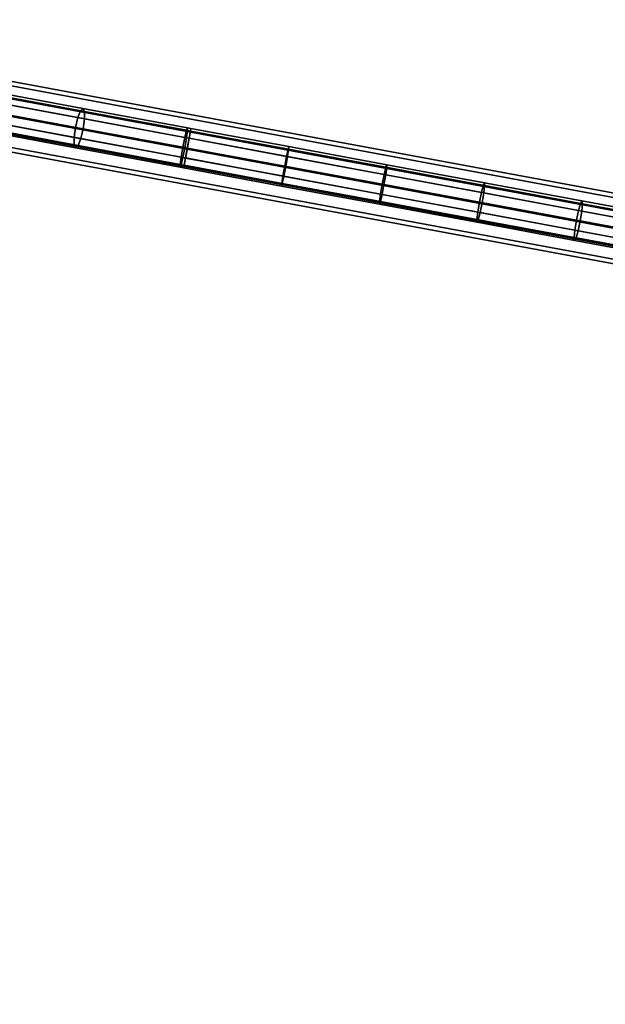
# Model space of a CAD drawing. Extents: x -43.1 to 43.1, y -41.3 to 41.3.
# Tile 140 of 256: x -38.5 to -34, y 0.3 to 7.9. Entities that reach past the tile are written whole.
import ezdxf

# ---------------------------------------------------------------- set-up
doc = ezdxf.new("R2010")
doc.units = 0
doc.layers.add('CABLE.1', color=18, linetype='CONTINUOUS')
doc.layers.add('METAL_BASE', color=254, linetype='CONTINUOUS')

msp = doc.modelspace()

# ---------------------------------------------------------------- linework, layer by layer
at = {"layer": 'CABLE.1'}
for points in [[(-38.0687, 7.1346, 22.6402), (-38.0473, 7.1884, 22.6962), (-38.8922, 7.345, 22.9528), (-38.923, 7.2929, 22.8997)], [(-38.0473, 7.1884, 22.6962), (-38.0283, 7.2061, 22.7726), (-38.8606, 7.3603, 23.0254), (-38.8922, 7.345, 22.9528)], [(-38.0283, 7.2061, 22.7726), (-38.017, 7.1828, 22.8491), (-38.8366, 7.3347, 23.098), (-38.8606, 7.3603, 23.0254)], [(-38.017, 7.1828, 22.8491), (-38.0163, 7.1249, 22.905), (-38.8266, 7.2751, 23.1512), (-38.8366, 7.3347, 23.098)], [(-38.0869, 7.059, 22.6197), (-38.0687, 7.1346, 22.6402), (-38.923, 7.2929, 22.8997), (-38.9446, 7.2179, 22.8802)], [(-38.0163, 7.1249, 22.905), (-38.0264, 7.0478, 22.9255), (-38.8333, 7.1973, 23.1706), (-38.8266, 7.2751, 23.1512)], [(-38.097, 6.9819, 22.6402), (-38.0869, 7.059, 22.6197), (-38.9446, 7.2179, 22.8802), (-38.9513, 7.1402, 22.8997)], [(-38.0264, 7.0478, 22.9255), (-38.0446, 6.9722, 22.905), (-38.8549, 7.1224, 23.1512), (-38.8333, 7.1973, 23.1706)], [(-37.2397, 6.981, 22.5493), (-37.2264, 7.0363, 22.6062), (-38.0473, 7.1884, 22.6962), (-38.0687, 7.1346, 22.6402)], [(-37.2264, 7.0363, 22.6062), (-37.2185, 7.056, 22.6838), (-38.0283, 7.2061, 22.7726), (-38.0473, 7.1884, 22.6962)], [(-37.2185, 7.056, 22.6838), (-37.2182, 7.0348, 22.7615), (-38.017, 7.1828, 22.8491), (-38.0283, 7.2061, 22.7726)], [(-37.2182, 7.0348, 22.7615), (-37.2255, 6.9783, 22.8183), (-38.0163, 7.1249, 22.905), (-38.017, 7.1828, 22.8491)], [(-38.0963, 6.9239, 22.6962), (-38.097, 6.9819, 22.6402), (-38.9513, 7.1402, 22.8997), (-38.9413, 7.0805, 22.9528)], [(-38.0446, 6.9722, 22.905), (-38.066, 6.9183, 22.8491), (-38.8856, 7.0702, 23.098), (-38.8549, 7.1224, 23.1512)], [(-37.255, 6.9048, 22.5285), (-37.2397, 6.981, 22.5493), (-38.0687, 7.1346, 22.6402), (-38.0869, 7.059, 22.6197)], [(-37.2255, 6.9783, 22.8183), (-37.2386, 6.9018, 22.8392), (-38.0264, 7.0478, 22.9255), (-38.0163, 7.1249, 22.905)], [(-38.0849, 6.9007, 22.7726), (-38.0963, 6.9239, 22.6962), (-38.9413, 7.0805, 22.9528), (-38.9172, 7.0549, 23.0254)], [(-38.066, 6.9183, 22.8491), (-38.0849, 6.9007, 22.7726), (-38.9172, 7.0549, 23.0254), (-38.8856, 7.0702, 23.098)], [(-37.268, 6.8282, 22.5493), (-37.255, 6.9048, 22.5285), (-38.0869, 7.059, 22.6197), (-38.097, 6.9819, 22.6402)], [(-37.2386, 6.9018, 22.8392), (-37.2538, 6.8256, 22.8183), (-38.0446, 6.9722, 22.905), (-38.0264, 7.0478, 22.9255)], [(-37.205, 6.9745, 22.5493), (-37.1949, 7.0305, 22.6062), (-37.2264, 7.0363, 22.6062), (-37.2397, 6.981, 22.5493)], [(-37.1949, 7.0305, 22.6062), (-37.1916, 7.051, 22.6838), (-37.2185, 7.056, 22.6838), (-37.2264, 7.0363, 22.6062)], [(-37.1958, 7.0306, 22.7615), (-37.2065, 6.9748, 22.8183), (-37.2255, 6.9783, 22.8183), (-37.2182, 7.0348, 22.7615)], [(-37.1916, 7.051, 22.6838), (-37.1958, 7.0306, 22.7615), (-37.2182, 7.0348, 22.7615), (-37.2185, 7.056, 22.6838)], [(-36.4383, 6.8902, 22.7705), (-36.4499, 6.8346, 22.8273), (-37.2065, 6.9748, 22.8183), (-37.1958, 7.0306, 22.7615)], [(-36.4437, 6.8334, 22.5584), (-36.4347, 6.8896, 22.6152), (-37.1949, 7.0305, 22.6062), (-37.205, 6.9745, 22.5493)], [(-36.4327, 6.9103, 22.6929), (-36.4383, 6.8902, 22.7705), (-37.1958, 7.0306, 22.7615), (-37.1916, 7.051, 22.6838)], [(-36.4347, 6.8896, 22.6152), (-36.4327, 6.9103, 22.6929), (-37.1916, 7.051, 22.6838), (-37.1949, 7.0305, 22.6062)], [(-37.2754, 6.7718, 22.6062), (-37.268, 6.8282, 22.5493), (-38.097, 6.9819, 22.6402), (-38.0963, 6.9239, 22.6962)], [(-37.2538, 6.8256, 22.8183), (-37.2672, 6.7703, 22.7615), (-38.066, 6.9183, 22.8491), (-38.0446, 6.9722, 22.905)], [(-37.219, 6.8981, 22.5285), (-37.205, 6.9745, 22.5493), (-37.2397, 6.981, 22.5493), (-37.255, 6.9048, 22.5285)], [(-37.2065, 6.9748, 22.8183), (-37.2208, 6.8985, 22.8392), (-37.2386, 6.9018, 22.8392), (-37.2255, 6.9783, 22.8183)], [(-36.4499, 6.8346, 22.8273), (-36.4646, 6.7583, 22.8482), (-37.2208, 6.8985, 22.8392), (-37.2065, 6.9748, 22.8183)], [(-36.4574, 6.757, 22.5376), (-36.4437, 6.8334, 22.5584), (-37.205, 6.9745, 22.5493), (-37.219, 6.8981, 22.5285)], [(-37.2751, 6.7506, 22.6838), (-37.2754, 6.7718, 22.6062), (-38.0963, 6.9239, 22.6962), (-38.0849, 6.9007, 22.7726)], [(-37.2672, 6.7703, 22.7615), (-37.2751, 6.7506, 22.6838), (-38.0849, 6.9007, 22.7726), (-38.066, 6.9183, 22.8491)], [(-37.2333, 6.8218, 22.5493), (-37.219, 6.8981, 22.5285), (-37.255, 6.9048, 22.5285), (-37.268, 6.8282, 22.5493)], [(-37.2208, 6.8985, 22.8392), (-37.2348, 6.8221, 22.8183), (-37.2538, 6.8256, 22.8183), (-37.2386, 6.9018, 22.8392)], [(-36.4646, 6.7583, 22.8482), (-36.4782, 6.6819, 22.8273), (-37.2348, 6.8221, 22.8183), (-37.2208, 6.8985, 22.8392)], [(-36.4721, 6.6807, 22.5584), (-36.4574, 6.757, 22.5376), (-37.219, 6.8981, 22.5285), (-37.2333, 6.8218, 22.5493)], [(-35.6818, 6.75, 22.7975), (-35.6948, 6.6946, 22.8543), (-36.4499, 6.8346, 22.8273), (-36.4383, 6.8902, 22.7705)], [(-35.6824, 6.6923, 22.5856), (-35.6746, 6.7487, 22.6424), (-36.4347, 6.8896, 22.6152), (-36.4437, 6.8334, 22.5584)], [(-35.6744, 6.7698, 22.7199), (-35.6818, 6.75, 22.7975), (-36.4383, 6.8902, 22.7705), (-36.4327, 6.9103, 22.6929)], [(-35.6746, 6.7487, 22.6424), (-35.6744, 6.7698, 22.7199), (-36.4327, 6.9103, 22.6929), (-36.4347, 6.8896, 22.6152)], [(-37.244, 6.766, 22.6062), (-37.2333, 6.8218, 22.5493), (-37.268, 6.8282, 22.5493), (-37.2754, 6.7718, 22.6062)], [(-37.2348, 6.8221, 22.8183), (-37.2449, 6.7661, 22.7615), (-37.2672, 6.7703, 22.7615), (-37.2538, 6.8256, 22.8183)], [(-36.4782, 6.6819, 22.8273), (-36.4873, 6.6257, 22.7705), (-37.2449, 6.7661, 22.7615), (-37.2348, 6.8221, 22.8183)], [(-36.4837, 6.6251, 22.6152), (-36.4721, 6.6807, 22.5584), (-37.2333, 6.8218, 22.5493), (-37.244, 6.766, 22.6062)], [(-35.6948, 6.6946, 22.8543), (-35.7099, 6.6184, 22.8751), (-36.4646, 6.7583, 22.8482), (-36.4499, 6.8346, 22.8273)], [(-35.6956, 6.6158, 22.5648), (-35.6824, 6.6923, 22.5856), (-36.4437, 6.8334, 22.5584), (-36.4574, 6.757, 22.5376)], [(-37.2482, 6.7456, 22.6838), (-37.244, 6.766, 22.6062), (-37.2754, 6.7718, 22.6062), (-37.2751, 6.7506, 22.6838)], [(-37.2449, 6.7661, 22.7615), (-37.2482, 6.7456, 22.6838), (-37.2751, 6.7506, 22.6838), (-37.2672, 6.7703, 22.7615)], [(-36.4873, 6.6257, 22.7705), (-36.4893, 6.6049, 22.6929), (-37.2482, 6.7456, 22.6838), (-37.2449, 6.7661, 22.7615)], [(-36.4893, 6.6049, 22.6929), (-36.4837, 6.6251, 22.6152), (-37.244, 6.766, 22.6062), (-37.2482, 6.7456, 22.6838)], [(-35.7099, 6.6184, 22.8751), (-35.7231, 6.5419, 22.8543), (-36.4782, 6.6819, 22.8273), (-36.4646, 6.7583, 22.8482)], [(-35.7107, 6.5396, 22.5856), (-35.6956, 6.6158, 22.5648), (-36.4574, 6.757, 22.5376), (-36.4721, 6.6807, 22.5584)], [(-34.9263, 6.61, 22.8425), (-34.9406, 6.5548, 22.8992), (-35.6948, 6.6946, 22.8543), (-35.6818, 6.75, 22.7975)], [(-34.922, 6.5514, 22.6308), (-34.9156, 6.608, 22.6875), (-35.6746, 6.7487, 22.6424), (-35.6824, 6.6923, 22.5856)], [(-34.9171, 6.6295, 22.765), (-34.9263, 6.61, 22.8425), (-35.6818, 6.75, 22.7975), (-35.6744, 6.7698, 22.7199)], [(-34.9156, 6.608, 22.6875), (-34.9171, 6.6295, 22.765), (-35.6744, 6.7698, 22.7199), (-35.6746, 6.7487, 22.6424)], [(-35.7231, 6.5419, 22.8543), (-35.7308, 6.4855, 22.7975), (-36.4873, 6.6257, 22.7705), (-36.4782, 6.6819, 22.8273)], [(-35.7237, 6.4842, 22.6424), (-35.7107, 6.5396, 22.5856), (-36.4721, 6.6807, 22.5584), (-36.4837, 6.6251, 22.6152)], [(-34.9406, 6.5548, 22.8992), (-34.9562, 6.4787, 22.92), (-35.7099, 6.6184, 22.8751), (-35.6948, 6.6946, 22.8543)], [(-34.9347, 6.4748, 22.6101), (-34.922, 6.5514, 22.6308), (-35.6824, 6.6923, 22.5856), (-35.6956, 6.6158, 22.5648)], [(-35.7308, 6.4855, 22.7975), (-35.731, 6.4644, 22.7199), (-36.4893, 6.6049, 22.6929), (-36.4873, 6.6257, 22.7705)], [(-35.731, 6.4644, 22.7199), (-35.7237, 6.4842, 22.6424), (-36.4837, 6.6251, 22.6152), (-36.4893, 6.6049, 22.6929)], [(-34.9562, 6.4787, 22.92), (-34.9689, 6.4021, 22.8992), (-35.7231, 6.5419, 22.8543), (-35.7099, 6.6184, 22.8751)], [(-34.9503, 6.3987, 22.6308), (-34.9347, 6.4748, 22.6101), (-35.6956, 6.6158, 22.5648), (-35.7107, 6.5396, 22.5856)], [(-34.1721, 6.4702, 22.9054), (-34.1877, 6.4153, 22.962), (-34.9406, 6.5548, 22.8992), (-34.9263, 6.61, 22.8425)], [(-34.1612, 6.4893, 22.8281), (-34.1721, 6.4702, 22.9054), (-34.9263, 6.61, 22.8425), (-34.9171, 6.6295, 22.765)], [(-34.163, 6.4107, 22.6942), (-34.1578, 6.4676, 22.7508), (-34.9156, 6.608, 22.6875), (-34.922, 6.5514, 22.6308)], [(-34.1578, 6.4676, 22.7508), (-34.1612, 6.4893, 22.8281), (-34.9171, 6.6295, 22.765), (-34.9156, 6.608, 22.6875)], [(-34.9753, 6.3455, 22.8425), (-34.9738, 6.324, 22.765), (-35.731, 6.4644, 22.7199), (-35.7308, 6.4855, 22.7975)], [(-34.9738, 6.324, 22.765), (-34.9646, 6.3435, 22.6875), (-35.7237, 6.4842, 22.6424), (-35.731, 6.4644, 22.7199)], [(-34.9689, 6.4021, 22.8992), (-34.9753, 6.3455, 22.8425), (-35.7308, 6.4855, 22.7975), (-35.7231, 6.5419, 22.8543)], [(-34.9646, 6.3435, 22.6875), (-34.9503, 6.3987, 22.6308), (-35.7107, 6.5396, 22.5856), (-35.7237, 6.4842, 22.6424)], [(-34.1877, 6.4153, 22.962), (-34.2037, 6.3393, 22.9827), (-34.9562, 6.4787, 22.92), (-34.9406, 6.5548, 22.8992)], [(-34.1752, 6.334, 22.6734), (-34.163, 6.4107, 22.6942), (-34.922, 6.5514, 22.6308), (-34.9347, 6.4748, 22.6101)], [(-33.4068, 6.3495, 22.9091), (-33.4195, 6.3307, 22.9862), (-34.1721, 6.4702, 22.9054), (-34.1612, 6.4893, 22.8281)], [(-33.4017, 6.3274, 22.832), (-33.4068, 6.3495, 22.9091), (-34.1612, 6.4893, 22.8281), (-34.1578, 6.4676, 22.7508)], [(-34.2037, 6.3393, 22.9827), (-34.216, 6.2626, 22.962), (-34.9689, 6.4021, 22.8992), (-34.9562, 6.4787, 22.92)], [(-34.1913, 6.258, 22.6942), (-34.1752, 6.334, 22.6734), (-34.9347, 6.4748, 22.6101), (-34.9503, 6.3987, 22.6308)], [(-33.4364, 6.276, 23.0427), (-33.4529, 6.2001, 23.0634), (-34.2037, 6.3393, 22.9827), (-34.1877, 6.4153, 22.962)], [(-33.4195, 6.3307, 22.9862), (-33.4364, 6.276, 23.0427), (-34.1877, 6.4153, 22.962), (-34.1721, 6.4702, 22.9054)], [(-33.4173, 6.1935, 22.7548), (-33.4055, 6.2703, 22.7755), (-34.163, 6.4107, 22.6942), (-34.1752, 6.334, 22.6734)], [(-33.4055, 6.2703, 22.7755), (-33.4017, 6.3274, 22.832), (-34.1578, 6.4676, 22.7508), (-34.163, 6.4107, 22.6942)], [(-34.216, 6.2626, 22.962), (-34.2211, 6.2057, 22.9054), (-34.9753, 6.3455, 22.8425), (-34.9689, 6.4021, 22.8992)], [(-34.2211, 6.2057, 22.9054), (-34.2178, 6.1839, 22.8281), (-34.9738, 6.324, 22.765), (-34.9753, 6.3455, 22.8425)], [(-34.2178, 6.1839, 22.8281), (-34.2068, 6.2031, 22.7508), (-34.9646, 6.3435, 22.6875), (-34.9738, 6.324, 22.765)], [(-34.2068, 6.2031, 22.7508), (-34.1913, 6.258, 22.6942), (-34.9503, 6.3987, 22.6308), (-34.9646, 6.3435, 22.6875)], [(-33.4529, 6.2001, 23.0634), (-33.4647, 6.1233, 23.0427), (-34.216, 6.2626, 22.962), (-34.2037, 6.3393, 22.9827)], [(-33.4338, 6.1176, 22.7755), (-33.4173, 6.1935, 22.7548), (-34.1752, 6.334, 22.6734), (-34.1913, 6.258, 22.6942)], [(-33.4647, 6.1233, 23.0427), (-33.4685, 6.0662, 22.9862), (-34.2211, 6.2057, 22.9054), (-34.216, 6.2626, 22.962)], [(-33.4507, 6.0629, 22.832), (-33.4338, 6.1176, 22.7755), (-34.1913, 6.258, 22.6942), (-34.2068, 6.2031, 22.7508)], [(-33.4685, 6.0662, 22.9862), (-33.4634, 6.0441, 22.9091), (-34.2178, 6.1839, 22.8281), (-34.2211, 6.2057, 22.9054)], [(-33.4634, 6.0441, 22.9091), (-33.4507, 6.0629, 22.832), (-34.2068, 6.2031, 22.7508), (-34.2178, 6.1839, 22.8281)]]:
    msp.add_3dface(points, dxfattribs=at)
at = {"layer": 'METAL_BASE'}
for points in [[(-41.1818, 7.7605, 30.3399), (-41.1638, 7.8577, 30.241), (-1.5517, 0.5161, 30.241), (-1.5697, 0.4189, 30.3399)], [(-41.1638, 7.8577, 29.9709), (-41.1818, 7.7605, 29.872), (-1.5697, 0.4189, 29.872), (-1.5517, 0.5161, 29.9709)], [(-41.1638, 7.8577, 30.241), (-41.1572, 7.8933, 30.106), (-1.5451, 0.5516, 30.106), (-1.5517, 0.5161, 30.241)], [(-41.1572, 7.8933, 30.106), (-41.1638, 7.8577, 29.9709), (-1.5517, 0.5161, 29.9709), (-1.5451, 0.5516, 30.106)], [(-41.2064, 7.6277, 30.3761), (-41.1818, 7.7605, 30.3399), (-1.5697, 0.4189, 30.3399), (-1.5943, 0.2861, 30.3761)], [(-41.1818, 7.7605, 29.872), (-41.2064, 7.6277, 29.8358), (-1.5943, 0.2861, 29.8358), (-1.5697, 0.4189, 29.872)], [(-41.231, 7.4949, 30.3399), (-41.2064, 7.6277, 30.3761), (-1.5943, 0.2861, 30.3761), (-1.619, 0.1533, 30.3399)], [(-41.2064, 7.6277, 29.8358), (-41.231, 7.4949, 29.872), (-1.619, 0.1533, 29.872), (-1.5943, 0.2861, 29.8358)], [(-41.249, 7.3977, 30.241), (-41.231, 7.4949, 30.3399), (-1.619, 0.1533, 30.3399), (-1.637, 0.0561, 30.241)], [(-41.231, 7.4949, 29.872), (-41.249, 7.3977, 29.9709), (-1.637, 0.0561, 29.9709), (-1.619, 0.1533, 29.872)], [(-41.2556, 7.3621, 30.106), (-41.249, 7.3977, 30.241), (-1.637, 0.0561, 30.241), (-1.6436, 0.0205, 30.106)], [(-41.249, 7.3977, 29.9709), (-41.2556, 7.3621, 30.106), (-1.6436, 0.0205, 30.106), (-1.637, 0.0561, 29.9709)]]:
    msp.add_3dface(points, dxfattribs=at)

doc.saveas('drawing.dxf')
